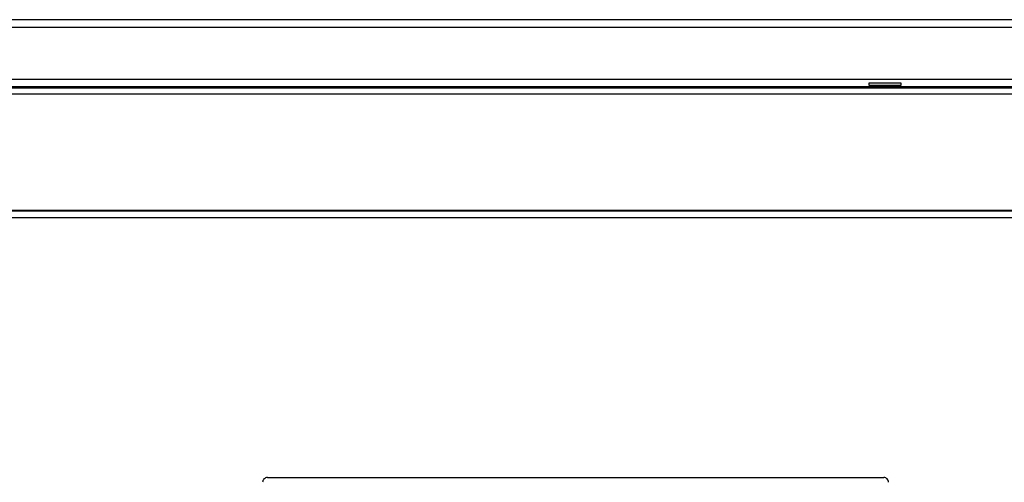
# Model space of a CAD drawing. Extents: x 0 to 1188, y 0 to 420.
# Tile 21 of 22: x 1056 to 1121, y 234 to 265. Entities that reach past the tile are written whole.
import ezdxf

# ---------------------------------------------------------------- set-up
doc = ezdxf.new("R2010")
doc.units = 0
doc.header["$LTSCALE"] = 32.67
doc.layers.get('0').update_dxf_attribs({"linetype": 'CONTINUOUS'})

msp = doc.modelspace()

# ---------------------------------------------------------------- linework, layer by layer
at = {"linetype": 'CONTINUOUS'}
for p, q in [((1132.461, 264.78), (1004.461, 264.78)), ((1132.461, 264.28), (1004.461, 264.28)), ((1006.363, 260.877), (1130.559, 260.877)), ((1130.069, 260.387), (1006.852, 260.387)), ((1130.061, 260.379), (1006.86, 260.379)), ((1129.978, 260.296), (1006.943, 260.296)), ((1111.9, 260.625), (1111.908, 260.491)), ((1114.022, 260.625), (1111.9, 260.625)), ((1111.908, 260.491), (1114.014, 260.491)), ((1114.014, 260.491), (1114.022, 260.625)), ((1129.978, 259.909), (1006.943, 259.909)), ((1012.322, 252.308), (1124.599, 252.308)), ((1125.046, 252.243), (1011.875, 252.243)), ((1011.875, 251.831), (1125.046, 251.831)), ((1072.492, 234.791), (1112.892, 234.791))]:
    msp.add_line(p, q, dxfattribs=at)
for points, knots in [([(1072.492, 234.791), (1072.412, 234.79), (1072.247, 234.724), (1072.181, 234.559), (1072.181, 234.48)], [0, 0, 0, 0, 0.50048, 1, 1, 1, 1]), ([(1113.202, 234.48), (1113.202, 234.559), (1113.136, 234.724), (1112.971, 234.79), (1112.892, 234.791)], [0, 0, 0, 0, 0.499527, 1, 1, 1, 1])]:
    msp.add_open_spline(points, degree=3, knots=knots, dxfattribs=at)

doc.saveas('drawing.dxf')
